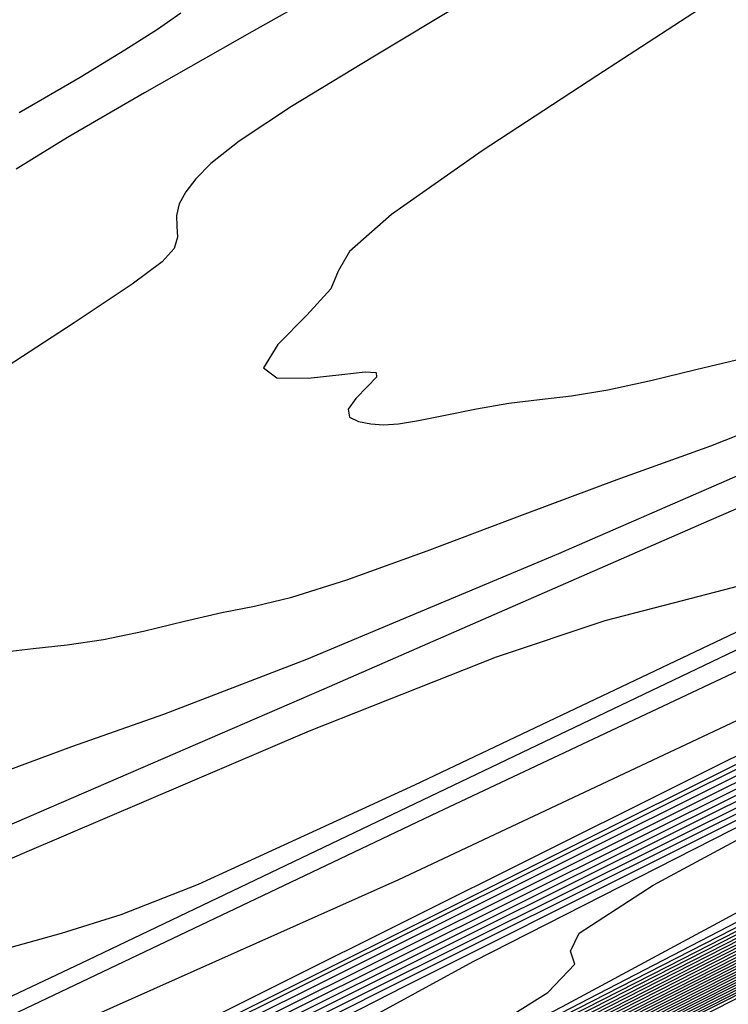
# Model space of a CAD drawing. Extents: x 3249832 to 3255657, y 13789405 to 13793316.
# Tile 101 of 256: x 3255305.51 to 3255313.05, y 13790159.28 to 13790169.78. Entities that reach past the tile are written whole.
import ezdxf

# ---------------------------------------------------------------- set-up
doc = ezdxf.new("R2010")
doc.units = 0
doc.header["$LTSCALE"] = 100
doc.header["$MEASUREMENT"] = 0
for name, color, linetype in [('GRATIO_CON', 10, 'CONTINUOUS'), ('GRATIO_ICON', 7, 'CONTINUOUS'), ('TARGETS_EAST', 7, 'CONTINUOUS')]:
    doc.layers.add(name, color=color, linetype=linetype)

# ---------------------------------------------------------------- blocks, each defined once
blk = doc.blocks.new('Gratio_032316_contours')
at = {"layer": 'GRATIO_CON', "color": 1, "linetype": 'Continuous', "flags": 128}
for points in [[(3255302.031, 13790157.267), (3255305.644, 13790158.871), (3255309.543, 13790160.614), (3255315.367, 13790163.353), (3255324.116, 13790167.619), (3255334.253, 13790172.632), (3255343.608, 13790177.284), (3255350.463, 13790180.698), (3255354.926, 13790182.923), (3255357.559, 13790184.235), (3255358.899, 13790184.902), (3255359.395, 13790185.145), (3255359.467, 13790185.178)], [(3255303.192, 13790158.107), (3255309.957, 13790161.329), (3255315.993, 13790164.174), (3255320.197, 13790166.1), (3255323.924, 13790167.803), (3255329.147, 13790170.287), (3255337.314, 13790174.287), (3255347.791, 13790179.477), (3255359.424, 13790185.262)], [(3255301.814, 13790157.663), (3255306.234, 13790159.755), (3255313.691, 13790163.321), (3255322.397, 13790167.484), (3255329.954, 13790171.081), (3255334.679, 13790173.294), (3255337.741, 13790174.711), (3255341.022, 13790176.272), (3255345.974, 13790178.698), (3255352.326, 13790181.845), (3255359.379, 13790185.352)], [(3255305.257, 13790159.847), (3255305.95, 13790160.042), (3255306.586, 13790160.239), (3255307.411, 13790160.561), (3255309.715, 13790161.622), (3255315.048, 13790164.157), (3255324.19, 13790168.535), (3255334.838, 13790173.639), (3255343.916, 13790177.988), (3255349.162, 13790180.488), (3255351.558, 13790181.62), (3255352.897, 13790182.258), (3255354.634, 13790183.108), (3255356.861, 13790184.212), (3255359.334, 13790185.442)], [(3255307.22, 13790169.845), (3255306.971, 13790169.672), (3255306.626, 13790169.449), (3255306.148, 13790169.159), (3255305.498, 13790168.784)], [(3255305.1, 13790161.066), (3255308.747, 13790162.645), (3255312.847, 13790164.439), (3255316.388, 13790165.97), (3255318.612, 13790166.879), (3255319.782, 13790167.295), (3255320.414, 13790167.466), (3255320.936, 13790167.6), (3255321.427, 13790167.737), (3255321.877, 13790167.877), (3255322.497, 13790168.123), (3255324.387, 13790168.997), (3255328.863, 13790171.129), (3255336.585, 13790174.828), (3255345.571, 13790179.14), (3255353.178, 13790182.789), (3255357.427, 13790184.824), (3255358.995, 13790185.57), (3255359.222, 13790185.672), (3255359.224, 13790185.67), (3255359.225, 13790185.669), (3255359.226, 13790185.67)], [(3255325.131, 13790179.772), (3255324.633, 13790179.436), (3255323.675, 13790178.855), (3255322.035, 13790177.917), (3255320.104, 13790176.824), (3255318.429, 13790175.861), (3255317.419, 13790175.241), (3255316.948, 13790174.906), (3255316.755, 13790174.729), (3255316.612, 13790174.597), (3255316.434, 13790174.46), (3255316.169, 13790174.28), (3255315.769, 13790174.025), (3255315.191, 13790173.676), (3255314.397, 13790173.217), (3255313.363, 13790172.641), (3255312.133, 13790171.963), (3255310.767, 13790171.209), (3255309.337, 13790170.412), (3255307.978, 13790169.647), (3255306.834, 13790168.997), (3255306.014, 13790168.521), (3255305.466, 13790168.182)], [(3255305.119, 13790161.683), (3255306.059, 13790162.028), (3255307.04, 13790162.375), (3255308.562, 13790162.962), (3255311.248, 13790164.087), (3255315.413, 13790165.901), (3255320.134, 13790167.978), (3255324.184, 13790169.745), (3255326.641, 13790170.774), (3255327.824, 13790171.217), (3255328.362, 13790171.369)], [(3255310.254, 13790169.97), (3255309.266, 13790169.376), (3255308.399, 13790168.849), (3255307.841, 13790168.48), (3255307.54, 13790168.243), (3255307.382, 13790168.079), (3255307.276, 13790167.939), (3255307.205, 13790167.811), (3255307.174, 13790167.69), (3255307.178, 13790167.575), (3255307.184, 13790167.459), (3255307.149, 13790167.338), (3255307.021, 13790167.193), (3255306.703, 13790166.956), (3255306.085, 13790166.546), (3255305.132, 13790165.927)], [(3255305.284, 13790163.03), (3255305.648, 13790163.075), (3255306.01, 13790163.114), (3255306.397, 13790163.17), (3255306.824, 13790163.26), (3255307.26, 13790163.364), (3255307.659, 13790163.457), (3255308.005, 13790163.526), (3255308.404, 13790163.62), (3255308.989, 13790163.804), (3255309.845, 13790164.115), (3255310.859, 13790164.499), (3255311.869, 13790164.875), (3255312.867, 13790165.235), (3255314.456, 13790165.861), (3255317.397, 13790167.107), (3255322.078, 13790169.157), (3255327.422, 13790171.516), (3255331.98, 13790173.519)], [(3255312.746, 13790169.887), (3255311.65, 13790169.178), (3255310.432, 13790168.376), (3255309.466, 13790167.7), (3255309.016, 13790167.305), (3255308.897, 13790167.094), (3255308.817, 13790166.907), (3255308.563, 13790166.628), (3255308.256, 13790166.313), (3255308.103, 13790166.065), (3255308.244, 13790165.958), (3255308.576, 13790165.955), (3255308.935, 13790165.995), (3255309.183, 13790166.023), (3255309.303, 13790166.017), (3255309.304, 13790165.966), (3255309.21, 13790165.865), (3255309.084, 13790165.739), (3255309.002, 13790165.623), (3255309.019, 13790165.541), (3255309.114, 13790165.493), (3255309.244, 13790165.467), (3255309.38, 13790165.459), (3255309.54, 13790165.469), (3255309.753, 13790165.503), (3255310.038, 13790165.56), (3255310.371, 13790165.628), (3255310.714, 13790165.688), (3255311.042, 13790165.728), (3255311.381, 13790165.767), (3255311.77, 13790165.83), (3255312.228, 13790165.93), (3255312.706, 13790166.048), (3255313.138, 13790166.152)]]:
    blk.add_lwpolyline(points, dxfattribs=at)
at = {"layer": 'GRATIO_CON', "color": 5, "linetype": 'Continuous', "flags": 128}
for points in [[(3255271.742, 13790142.484), (3255272.641, 13790142.867), (3255274.108, 13790143.453), (3255276.342, 13790144.317), (3255279.222, 13790145.46), (3255282.545, 13790146.869), (3255286.466, 13790148.684), (3255292.559, 13790151.669), (3255302.753, 13790156.746), (3255317.917, 13790164.312), (3255334.666, 13790172.669), (3255348.551, 13790179.594), (3255356.274, 13790183.439), (3255359.123, 13790184.849), (3255359.534, 13790185.042), (3255359.539, 13790185.035), (3255359.543, 13790185.029), (3255359.546, 13790185.024)], [(3255270.908, 13790140.512), (3255274.829, 13790142.58), (3255285.332, 13790147.91), (3255304.047, 13790157.299), (3255326.035, 13790168.288), (3255344.717, 13790177.608), (3255355.16, 13790182.806), (3255359.012, 13790184.712), (3255359.569, 13790184.973), (3255359.575, 13790184.962), (3255359.581, 13790184.954), (3255359.586, 13790184.947)], [(3255289.653, 13790150.066), (3255307.393, 13790158.92), (3255328.101, 13790169.251), (3255345.652, 13790178.001), (3255355.459, 13790182.878), (3255359.078, 13790184.663), (3255359.603, 13790184.905), (3255359.61, 13790184.893), (3255359.616, 13790184.884), (3255359.621, 13790184.877)], [(3255293.787, 13790152.061), (3255310.609, 13790160.455), (3255330.09, 13790170.174), (3255346.553, 13790178.378), (3255355.748, 13790182.946), (3255359.143, 13790184.615), (3255359.636, 13790184.837), (3255359.644, 13790184.825), (3255359.649, 13790184.817), (3255359.652, 13790184.812)], [(3255302.054, 13790156.05), (3255317.04, 13790163.526), (3255334.07, 13790172.018), (3255348.356, 13790179.132), (3255356.327, 13790183.079), (3255359.277, 13790184.509), (3255359.716, 13790184.681)], [(3255297.184, 13790153.553), (3255306.188, 13790158.044), (3255320.255, 13790165.061), (3255336.059, 13790172.941), (3255349.256, 13790179.51), (3255356.614, 13790183.15), (3255359.338, 13790184.465), (3255359.746, 13790184.619)], [(3255301.609, 13790155.694), (3255310.321, 13790160.039), (3255323.47, 13790166.597), (3255338.048, 13790173.865), (3255350.156, 13790179.891), (3255356.899, 13790183.225), (3255359.396, 13790184.429), (3255359.771, 13790184.569)], [(3255301.055, 13790155.337), (3255306.034, 13790157.835), (3255314.455, 13790162.033), (3255326.686, 13790168.132), (3255340.037, 13790174.789), (3255351.055, 13790180.273), (3255357.181, 13790183.304), (3255359.448, 13790184.404), (3255359.782, 13790184.543), (3255359.789, 13790184.529), (3255359.793, 13790184.522), (3255359.795, 13790184.519)], [(3255304.633, 13790156.857), (3255306.351, 13790157.808), (3255309.599, 13790159.473), (3255314.884, 13790162.118), (3255322.722, 13790166.022), (3255333.117, 13790171.203), (3255344.015, 13790176.636), (3255352.853, 13790181.035), (3255357.749, 13790183.458), (3255359.561, 13790184.336), (3255359.829, 13790184.446), (3255359.836, 13790184.433), (3255359.841, 13790184.425), (3255359.845, 13790184.42)], [(3255304.594, 13790155.918), (3255306.524, 13790156.977), (3255307.461, 13790157.586), (3255307.695, 13790157.872), (3255307.638, 13790158.017), (3255307.718, 13790158.215), (3255308.442, 13790158.705), (3255310.335, 13790159.737), (3255313.871, 13790161.54), (3255319.309, 13790164.259), (3255326.856, 13790168.017), (3255336.332, 13790172.739), (3255346.004, 13790177.56), (3255353.752, 13790181.417), (3255358.033, 13790183.535), (3255359.618, 13790184.303), (3255359.852, 13790184.398), (3255359.859, 13790184.386), (3255359.865, 13790184.377), (3255359.87, 13790184.37)], [(3255304.935, 13790156.025), (3255307.94, 13790157.589), (3255310.075, 13790158.749), (3255311.131, 13790159.409), (3255311.417, 13790159.709), (3255311.373, 13790159.849), (3255311.463, 13790160.041), (3255312.25, 13790160.553), (3255314.32, 13790161.666), (3255318.143, 13790163.608), (3255323.734, 13790166.4), (3255330.99, 13790170.011), (3255339.547, 13790174.275), (3255347.993, 13790178.484), (3255354.651, 13790181.798), (3255358.317, 13790183.612), (3255359.674, 13790184.269), (3255359.875, 13790184.35), (3255359.882, 13790184.339), (3255359.887, 13790184.331), (3255359.892, 13790184.324)], [(3255304.153, 13790155.581), (3255308.007, 13790157.557), (3255311.286, 13790159.26), (3255313.626, 13790160.52), (3255314.8, 13790161.232), (3255315.138, 13790161.547), (3255315.108, 13790161.682), (3255315.209, 13790161.868), (3255316.059, 13790162.401), (3255318.304, 13790163.594), (3255322.415, 13790165.675), (3255328.159, 13790168.541), (3255335.124, 13790172.006), (3255342.763, 13790175.81), (3255349.982, 13790179.408), (3255355.55, 13790182.179), (3255358.601, 13790183.689), (3255359.73, 13790184.236), (3255359.898, 13790184.303), (3255359.903, 13790184.294), (3255359.908, 13790184.287), (3255359.912, 13790184.282)], [(3255304.916, 13790155.897), (3255309.659, 13790158.32), (3255314.149, 13790160.621), (3255317.979, 13790162.602), (3255320.729, 13790164.063), (3255322.139, 13790164.878), (3255322.58, 13790165.223), (3255322.577, 13790165.346), (3255322.7, 13790165.521), (3255323.676, 13790166.098), (3255326.272, 13790167.452), (3255330.96, 13790169.811), (3255337.008, 13790172.823), (3255343.391, 13790175.994), (3255349.194, 13790178.881), (3255353.96, 13790181.255), (3255357.349, 13790182.942), (3255359.169, 13790183.842), (3255359.843, 13790184.169), (3255359.943, 13790184.209), (3255359.946, 13790184.204), (3255359.949, 13790184.2), (3255359.951, 13790184.196)], [(3255302.378, 13790154.568), (3255307.333, 13790157.095), (3255312.412, 13790159.69), (3255317.221, 13790162.153), (3255321.325, 13790164.273), (3255324.28, 13790165.835), (3255325.809, 13790166.701), (3255326.301, 13790167.06), (3255326.312, 13790167.179), (3255326.445, 13790167.347), (3255327.484, 13790167.946), (3255330.257, 13790169.38), (3255335.232, 13790171.878), (3255341.433, 13790174.965), (3255347.525, 13790177.989), (3255352.409, 13790180.417), (3255355.949, 13790182.179), (3255358.248, 13790183.322), (3255359.455, 13790183.917), (3255359.903, 13790184.131), (3255359.971, 13790184.154)], [(3255304.468, 13790155.599), (3255309.75, 13790158.293), (3255315.165, 13790161.059), (3255320.292, 13790163.685), (3255324.671, 13790165.945), (3255327.831, 13790167.606), (3255329.478, 13790168.524), (3255330.022, 13790168.898), (3255330.047, 13790169.011), (3255330.191, 13790169.173), (3255331.292, 13790169.794), (3255334.241, 13790171.309), (3255339.504, 13790173.946), (3255345.858, 13790177.106), (3255351.658, 13790179.983), (3255355.624, 13790181.952), (3255357.938, 13790183.103), (3255359.147, 13790183.704), (3255359.738, 13790183.995), (3255359.958, 13790184.1), (3255359.991, 13790184.111)], [(3255301.522, 13790154.067), (3255306.557, 13790156.63), (3255312.167, 13790159.491), (3255317.918, 13790162.428), (3255323.363, 13790165.217), (3255328.017, 13790167.616), (3255331.383, 13790169.377), (3255333.148, 13790170.347), (3255333.743, 13790170.736), (3255333.782, 13790170.843), (3255333.935, 13790170.999), (3255335.09, 13790171.637), (3255338.19, 13790173.22), (3255343.86, 13790176.055), (3255351.454, 13790179.827), (3255360.011, 13790184.068)], [(3255305.114, 13790155.83), (3255310.737, 13790158.692), (3255317.002, 13790161.887), (3255323.424, 13790165.167), (3255329.506, 13790168.282), (3255334.709, 13790170.958), (3255338.485, 13790172.92), (3255340.487, 13790173.993), (3255341.185, 13790174.411), (3255341.252, 13790174.508), (3255341.361, 13790174.62), (3255342.189, 13790175.077), (3255344.411, 13790176.212), (3255348.475, 13790178.243), (3255353.918, 13790180.947), (3255360.05, 13790183.987)], [(3255302.072, 13790154.255), (3255306.909, 13790156.711), (3255312.827, 13790159.723), (3255319.419, 13790163.085), (3255326.176, 13790166.537), (3255332.577, 13790169.814), (3255338.056, 13790172.629), (3255342.036, 13790174.692), (3255344.157, 13790175.817), (3255344.906, 13790176.249), (3255344.986, 13790176.341), (3255345.075, 13790176.43), (3255345.739, 13790176.797), (3255347.522, 13790177.707), (3255350.782, 13790179.338), (3255355.149, 13790181.507), (3255360.07, 13790183.946)], [(3255303.628, 13790155.014), (3255308.705, 13790157.593), (3255314.916, 13790160.754), (3255321.836, 13790164.283), (3255328.929, 13790167.906), (3255335.648, 13790171.346), (3255341.402, 13790174.3), (3255345.588, 13790176.463), (3255347.826, 13790177.64), (3255348.627, 13790178.086), (3255348.721, 13790178.173), (3255348.788, 13790178.24), (3255349.288, 13790178.517), (3255350.632, 13790179.203), (3255353.089, 13790180.432), (3255356.381, 13790182.067), (3255360.09, 13790183.905)], [(3255305.183, 13790155.773), (3255310.501, 13790158.474), (3255317.006, 13790161.785), (3255324.254, 13790165.481), (3255331.682, 13790169.276), (3255338.72, 13790172.878), (3255344.748, 13790175.972), (3255349.139, 13790178.235), (3255351.496, 13790179.463), (3255352.348, 13790179.924), (3255352.456, 13790180.005), (3255352.501, 13790180.051), (3255352.838, 13790180.237), (3255353.742, 13790180.699), (3255355.397, 13790181.526), (3255357.613, 13790182.627), (3255360.109, 13790183.864)], [(3255303.771, 13790154.999), (3255308.295, 13790157.292), (3255314.092, 13790160.237), (3255321.186, 13790163.847), (3255329.088, 13790167.877), (3255337.188, 13790172.014), (3255344.862, 13790175.942), (3255351.44, 13790179.314), (3255356.241, 13790181.777), (3255358.835, 13790183.109), (3255359.79, 13790183.6), (3255359.926, 13790183.67), (3255359.927, 13790183.671), (3255359.937, 13790183.677), (3255359.963, 13790183.69), (3255360.012, 13790183.714), (3255360.076, 13790183.746), (3255360.149, 13790183.782)], [(3255305.139, 13790155.664), (3255309.85, 13790158.051), (3255315.888, 13790161.118), (3255323.254, 13790164.867), (3255331.335, 13790168.987), (3255339.365, 13790173.088), (3255346.752, 13790176.868), (3255353.595, 13790180.376), (3255360.166, 13790183.747)], [(3255302.828, 13790154.468), (3255306.507, 13790156.328), (3255311.406, 13790158.81), (3255317.684, 13790161.999), (3255325.321, 13790165.886), (3255333.57, 13790170.092), (3255341.505, 13790174.143), (3255348.421, 13790177.681), (3255354.509, 13790180.801), (3255360.184, 13790183.712)], [(3255304.055, 13790155.061), (3255307.875, 13790156.992), (3255312.961, 13790159.57), (3255319.48, 13790162.881), (3255327.388, 13790166.906), (3255335.806, 13790171.197), (3255343.645, 13790175.198), (3255350.09, 13790178.494), (3255355.424, 13790181.226), (3255360.201, 13790183.677)], [(3255303.589, 13790154.769), (3255306.51, 13790156.247), (3255310.611, 13790158.321), (3255316.072, 13790161.088), (3255323.071, 13790164.643), (3255331.522, 13790168.944), (3255340.277, 13790173.406), (3255347.925, 13790177.308), (3255353.428, 13790180.119), (3255357.252, 13790182.077), (3255360.236, 13790183.608)], [(3255304.716, 13790155.311), (3255307.737, 13790156.84), (3255311.979, 13790158.985), (3255317.628, 13790161.847), (3255324.867, 13790165.525), (3255333.589, 13790169.964), (3255342.513, 13790174.511), (3255350.065, 13790178.363), (3255355.097, 13790180.932), (3255358.166, 13790182.502), (3255360.254, 13790183.573)], [(3255303.783, 13790154.787), (3255305.843, 13790155.854), (3255308.964, 13790157.433), (3255313.347, 13790159.649), (3255319.183, 13790162.607), (3255326.663, 13790166.406), (3255335.656, 13790170.983), (3255344.748, 13790175.616), (3255352.205, 13790179.417), (3255356.766, 13790181.745), (3255359.08, 13790182.928), (3255360.271, 13790183.538)], [(3255304.843, 13790155.296), (3255306.97, 13790156.396), (3255310.192, 13790158.026), (3255314.717, 13790160.314), (3255320.751, 13790163.372), (3255328.5, 13790167.309), (3255338.029, 13790172.159), (3255348.839, 13790177.666), (3255360.288, 13790183.503)], [(3255305.024, 13790155.134), (3255305.638, 13790155.575), (3255306.962, 13790156.315), (3255309.224, 13790157.481), (3255312.646, 13790159.213), (3255317.418, 13790161.626), (3255323.589, 13790164.752), (3255331.17, 13790168.601), (3255339.901, 13790173.044), (3255348.423, 13790177.385), (3255355.103, 13790180.789), (3255358.772, 13790182.659), (3255360.124, 13790183.348), (3255360.318, 13790183.446)], [(3255304.808, 13790154.475), (3255305.689, 13790154.968), (3255305.968, 13790155.178), (3255305.932, 13790155.265), (3255305.863, 13790155.378), (3255306.02, 13790155.615), (3255306.657, 13790156.065), (3255308.022, 13790156.824), (3255310.35, 13790158.024), (3255313.873, 13790159.806), (3255318.769, 13790162.281), (3255325.008, 13790165.441), (3255332.505, 13790169.248), (3255340.944, 13790173.541), (3255349.071, 13790177.681), (3255355.399, 13790180.906), (3255358.87, 13790182.674), (3255360.149, 13790183.325), (3255360.333, 13790183.417)], [(3255304.084, 13790154.052), (3255305.752, 13790154.938), (3255306.659, 13790155.444), (3255306.949, 13790155.659), (3255306.916, 13790155.745), (3255306.85, 13790155.857), (3255307.017, 13790156.096), (3255307.675, 13790156.555), (3255309.082, 13790157.333), (3255311.477, 13790158.566), (3255315.101, 13790160.399), (3255320.12, 13790162.937), (3255326.427, 13790166.131), (3255333.84, 13790169.894), (3255341.987, 13790174.038), (3255349.72, 13790177.977), (3255355.695, 13790181.022), (3255358.968, 13790182.689), (3255360.174, 13790183.302), (3255360.348, 13790183.389)], [(3255304.981, 13790154.491), (3255306.696, 13790155.401), (3255307.63, 13790155.92), (3255307.93, 13790156.139), (3255307.9, 13790156.225), (3255307.837, 13790156.336), (3255308.013, 13790156.577), (3255308.694, 13790157.044), (3255310.141, 13790157.842), (3255312.604, 13790159.109), (3255316.328, 13790160.992), (3255321.471, 13790163.592), (3255327.846, 13790166.821), (3255335.175, 13790170.54), (3255343.03, 13790174.536), (3255350.368, 13790178.273), (3255355.991, 13790181.138), (3255359.066, 13790182.704), (3255360.199, 13790183.279), (3255360.363, 13790183.36)]]:
    blk.add_lwpolyline(points, dxfattribs=at)
at = {"layer": 'GRATIO_ICON', "color": 7, "linetype": 'Continuous', "flags": 128}
for points in [[(3255302.081, 13790159.389), (3255305.559, 13790160.901), (3255308.592, 13790162.196), (3255310.584, 13790162.984), (3255311.741, 13790163.372), (3255312.467, 13790163.562), (3255313.097, 13790163.723), (3255313.689, 13790163.889), (3255314.231, 13790164.058), (3255314.98, 13790164.355), (3255317.26, 13790165.41), (3255322.661, 13790167.982), (3255331.979, 13790172.446), (3255342.821, 13790177.649), (3255351.998, 13790182.055), (3255357.123, 13790184.515), (3255359.012, 13790185.419), (3255359.284, 13790185.547)], [(3255297.92, 13790154.055), (3255313.824, 13790161.99), (3255332.08, 13790171.096), (3255347.454, 13790178.755), (3255356.037, 13790183.014), (3255359.207, 13790184.566), (3255359.67, 13790184.77), (3255359.677, 13790184.757), (3255359.681, 13790184.75), (3255359.684, 13790184.746)], [(3255305.327, 13790157.405), (3255310.459, 13790159.977), (3255318.589, 13790164.028), (3255329.901, 13790169.668), (3255342.026, 13790175.713), (3255351.954, 13790180.654), (3255357.465, 13790183.381), (3255359.504, 13790184.37), (3255359.805, 13790184.495), (3255359.813, 13790184.481), (3255359.817, 13790184.474), (3255359.82, 13790184.469)], [(3255302.498, 13790154.699), (3255306.906, 13790156.951), (3255311.078, 13790159.089), (3255314.633, 13790160.931), (3255317.178, 13790162.292), (3255318.47, 13790163.055), (3255318.859, 13790163.385), (3255318.842, 13790163.514), (3255318.954, 13790163.694), (3255319.867, 13790164.25), (3255322.288, 13790165.523), (3255326.687, 13790167.743), (3255332.584, 13790170.682), (3255339.257, 13790174), (3255345.978, 13790177.346), (3255351.971, 13790180.331), (3255356.449, 13790182.56), (3255358.885, 13790183.766), (3255359.787, 13790184.202), (3255359.92, 13790184.256), (3255359.925, 13790184.249), (3255359.928, 13790184.243), (3255359.932, 13790184.239)], [(3255303.318, 13790154.949), (3255308.647, 13790157.661), (3255314.585, 13790160.689), (3255320.671, 13790163.798), (3255326.434, 13790166.749), (3255331.363, 13790169.287), (3255334.934, 13790171.149), (3255336.817, 13790172.17), (3255337.464, 13790172.573), (3255337.517, 13790172.676), (3255337.648, 13790172.809), (3255338.64, 13790173.357), (3255341.301, 13790174.716), (3255346.167, 13790177.149), (3255352.686, 13790180.387), (3255360.031, 13790184.028)], [(3255302.403, 13790154.335), (3255306.739, 13790156.532), (3255312.297, 13790159.355), (3255319.096, 13790162.816), (3255326.671, 13790166.679), (3255334.435, 13790170.645), (3255341.791, 13790174.41), (3255348.094, 13790177.643), (3255352.69, 13790180.006), (3255355.165, 13790181.286), (3255356.069, 13790181.762), (3255356.191, 13790181.838), (3255356.214, 13790181.861), (3255356.388, 13790181.957), (3255356.853, 13790182.195), (3255357.704, 13790182.62), (3255358.844, 13790183.187), (3255360.129, 13790183.823)], [(3255305.283, 13790155.654), (3255309.243, 13790157.656), (3255314.517, 13790160.329), (3255321.276, 13790163.762), (3255329.455, 13790167.925), (3255338.042, 13790172.301), (3255345.785, 13790176.253), (3255351.759, 13790179.307), (3255356.338, 13790181.652), (3255360.219, 13790183.643)], [(3255304.62, 13790155.085), (3255305.902, 13790155.805), (3255308.097, 13790156.939), (3255311.419, 13790158.619), (3255316.068, 13790160.97), (3255322.17, 13790164.062), (3255329.835, 13790167.955), (3255338.858, 13790172.547), (3255347.775, 13790177.089), (3255354.807, 13790180.673), (3255358.674, 13790182.644), (3255360.1, 13790183.371), (3255360.303, 13790183.474)], [(3255303.807, 13790153.828), (3255305.879, 13790154.93), (3255307.64, 13790155.864), (3255308.6, 13790156.397), (3255308.911, 13790156.62), (3255308.884, 13790156.706), (3255308.824, 13790156.815), (3255309.01, 13790157.058), (3255309.713, 13790157.534), (3255311.201, 13790158.351), (3255313.731, 13790159.651), (3255317.555, 13790161.585), (3255322.822, 13790164.248), (3255329.265, 13790167.51), (3255336.51, 13790171.187), (3255344.073, 13790175.033), (3255351.016, 13790178.569), (3255356.288, 13790181.254), (3255359.163, 13790182.718), (3255360.224, 13790183.256), (3255360.377, 13790183.331)]]:
    blk.add_lwpolyline(points, dxfattribs=at)

msp = doc.modelspace()

# ---------------------------------------------------------------- block references
at = {"layer": 'TARGETS_EAST'}
msp.add_blockref('Gratio_032316_contours', (0, 0), dxfattribs=at)

doc.saveas('drawing.dxf')
